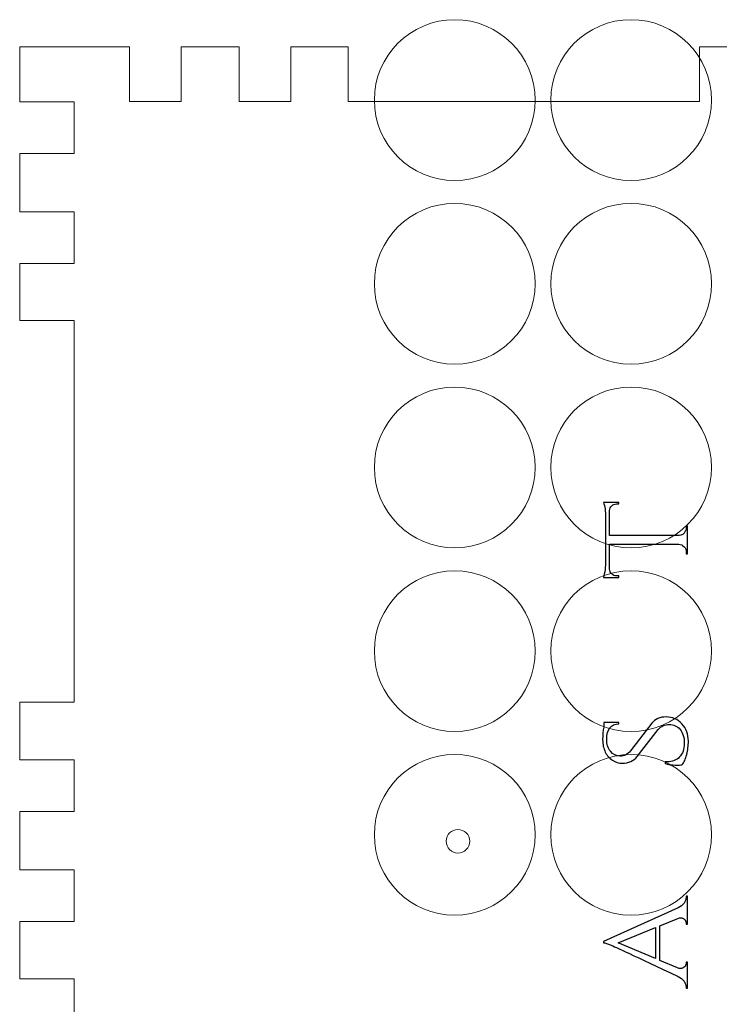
# Model space of a CAD drawing. Header units: millimetres. Extents: x -252 to 241, y -136 to 236.
# Tile 50 of 70: x -250 to -206, y 76 to 137. Entities that reach past the tile are written whole.
import ezdxf

# ---------------------------------------------------------------- set-up
doc = ezdxf.new("R2010")
doc.units = ezdxf.units.MM
doc.header["$MEASUREMENT"] = 0
doc.layers.add('Layer 1', color=7, linetype='Continuous')

msp = doc.modelspace()

# ---------------------------------------------------------------- linework, layer by layer
at = {"layer": 'Layer 1', "color": 200, "lineweight": 9}
for points in [[(-222.688, 127.4705), (-219.9348, 127.4705), (-217.7029, 129.7024), (-217.7029, 132.4556), (-217.7029, 135.2088), (-219.9348, 137.4407), (-222.688, 137.4407), (-225.4412, 137.4407), (-227.6731, 135.2088), (-227.6731, 132.4556), (-227.6731, 129.7024), (-225.4412, 127.4705), (-222.688, 127.4705)], [(-211.7483, 127.4705), (-208.9951, 127.4705), (-206.7632, 129.7024), (-206.7632, 132.4556), (-206.7632, 135.2088), (-208.9951, 137.4407), (-211.7483, 137.4407), (-214.5015, 137.4407), (-216.7334, 135.2088), (-216.7334, 132.4556), (-216.7334, 129.7024), (-214.5015, 127.4705), (-211.7483, 127.4705)], [(-222.688, 116.0788), (-219.9348, 116.0788), (-217.7029, 118.3107), (-217.7029, 121.0639), (-217.7029, 123.8171), (-219.9348, 126.049), (-222.688, 126.049), (-225.4412, 126.049), (-227.6731, 123.8171), (-227.6731, 121.0639), (-227.6731, 118.3107), (-225.4412, 116.0788), (-222.688, 116.0788)], [(-211.7483, 116.0788), (-208.9951, 116.0788), (-206.7632, 118.3107), (-206.7632, 121.0639), (-206.7632, 123.8171), (-208.9951, 126.049), (-211.7483, 126.049), (-214.5015, 126.049), (-216.7334, 123.8171), (-216.7334, 121.0639), (-216.7334, 118.3107), (-214.5015, 116.0788), (-211.7483, 116.0788)], [(-222.688, 104.6872), (-219.9348, 104.6872), (-217.7029, 106.9191), (-217.7029, 109.6723), (-217.7029, 112.4255), (-219.9348, 114.6574), (-222.688, 114.6574), (-225.4412, 114.6574), (-227.6731, 112.4255), (-227.6731, 109.6723), (-227.6731, 106.9191), (-225.4412, 104.6872), (-222.688, 104.6872)], [(-211.7483, 104.6872), (-208.9951, 104.6872), (-206.7632, 106.9191), (-206.7632, 109.6723), (-206.7632, 112.4255), (-208.9951, 114.6574), (-211.7483, 114.6574), (-214.5015, 114.6574), (-216.7334, 112.4255), (-216.7334, 109.6723), (-216.7334, 106.9191), (-214.5015, 104.6872), (-211.7483, 104.6872)], [(-222.688, 93.2955), (-219.9348, 93.2955), (-217.7029, 95.5274), (-217.7029, 98.2806), (-217.7029, 101.0338), (-219.9348, 103.2657), (-222.688, 103.2657), (-225.4412, 103.2657), (-227.6731, 101.0338), (-227.6731, 98.2806), (-227.6731, 95.5274), (-225.4412, 93.2955), (-222.688, 93.2955)], [(-211.7483, 93.2955), (-208.9951, 93.2955), (-206.7632, 95.5274), (-206.7632, 98.2806), (-206.7632, 101.0338), (-208.9951, 103.2657), (-211.7483, 103.2657), (-214.5015, 103.2657), (-216.7334, 101.0338), (-216.7334, 98.2806), (-216.7334, 95.5274), (-214.5015, 93.2955), (-211.7483, 93.2955)], [(-222.688, 81.9039), (-219.9348, 81.9039), (-217.7029, 84.1358), (-217.7029, 86.889), (-217.7029, 89.6422), (-219.9348, 91.8741), (-222.688, 91.8741), (-225.4412, 91.8741), (-227.6731, 89.6422), (-227.6731, 86.889), (-227.6731, 84.1358), (-225.4412, 81.9039), (-222.688, 81.9039)], [(-211.7483, 81.9039), (-208.9951, 81.9039), (-206.7632, 84.1358), (-206.7632, 86.889), (-206.7632, 89.6422), (-208.9951, 91.8741), (-211.7483, 91.8741), (-214.5015, 91.8741), (-216.7334, 89.6422), (-216.7334, 86.889), (-216.7334, 84.1358), (-214.5015, 81.9039), (-211.7483, 81.9039)]]:
    msp.add_open_spline(points, degree=3, knots=[0, 0, 0, 0, 0.25, 0.25, 0.25, 0.5, 0.5, 0.5, 0.75, 0.75, 0.75, 1, 1, 1, 1], dxfattribs=at)
at = {"layer": 'Layer 1', "color": 18, "lineweight": 9}
for points, knots in [([(-63.5684, 132.3375), (-63.5684, 132.3375), (-63.5684, 135.7479), (-63.5684, 135.7479), (-63.5684, 135.7479), (-70.3824, 135.7479), (-70.3824, 135.7479), (-70.3824, 135.7479), (-70.3823, 132.3697), (-70.3823, 132.3697), (-70.3823, 132.3697), (-73.5827, 132.3697), (-73.5827, 132.3697), (-73.5827, 132.3697), (-73.5827, 135.7479), (-73.5827, 135.7479), (-73.5827, 135.7479), (-77.1895, 135.7479), (-77.1895, 135.7479), (-77.1895, 135.7479), (-77.1895, 132.3697), (-77.1895, 132.3697), (-77.1895, 132.3697), (-80.3899, 132.3697), (-80.3899, 132.3697), (-80.3899, 132.3697), (-80.3899, 135.7479), (-80.3899, 135.7479), (-80.3899, 135.7479), (-83.9307, 135.7479), (-83.9307, 135.7479), (-83.9307, 135.7479), (-83.9307, 132.3697), (-83.9307, 132.3697), (-83.9307, 132.3697), (-105.7238, 132.3697), (-105.7238, 132.3697), (-105.7238, 132.3697), (-105.7238, 135.7479), (-105.7238, 135.7479), (-105.7238, 135.7479), (-109.3187, 135.7479), (-109.3187, 135.7479), (-109.3187, 135.7479), (-109.3187, 132.3697), (-109.3187, 132.3697), (-109.3187, 132.3697), (-112.5191, 132.3697), (-112.5191, 132.3697), (-112.5191, 132.3697), (-112.5191, 135.7479), (-112.5191, 135.7479), (-112.5191, 135.7479), (-116.1259, 135.7479), (-116.1259, 135.7479), (-116.1259, 135.7479), (-116.1259, 132.3697), (-116.1259, 132.3697), (-116.1259, 132.3697), (-119.3263, 132.3697), (-119.3263, 132.3697), (-119.3263, 132.3697), (-119.3263, 135.7479), (-119.3263, 135.7479), (-119.3263, 135.7479), (-122.8857, 135.7479), (-122.8857, 135.7479), (-122.8857, 135.7479), (-122.8857, 132.3697), (-122.8857, 132.3697), (-122.8857, 132.3697), (-148.0063, 132.3697), (-148.0063, 132.3697), (-148.0063, 132.3697), (-148.0063, 135.7479), (-148.0063, 135.7479), (-148.0063, 135.7479), (-151.5869, 135.7479), (-151.5869, 135.7479), (-151.5869, 135.7479), (-151.5869, 132.3697), (-151.5869, 132.3697), (-151.5869, 132.3697), (-154.7873, 132.3697), (-154.7873, 132.3697), (-154.7873, 132.3697), (-154.7873, 135.7479), (-154.7873, 135.7479), (-154.7873, 135.7479), (-158.3941, 135.7479), (-158.3941, 135.7479), (-158.3941, 135.7479), (-158.3941, 132.3697), (-158.3941, 132.3697), (-158.3941, 132.3697), (-161.5945, 132.3697), (-161.5945, 132.3697), (-161.5945, 132.3697), (-161.5945, 135.7479), (-161.5945, 135.7479), (-161.5945, 135.7479), (-165.1683, 135.7479), (-165.1683, 135.7479), (-165.1683, 135.7479), (-165.1683, 132.3697), (-165.1683, 132.3697), (-165.1683, 132.3697), (-190.3397, 132.3697), (-190.3397, 132.3697), (-190.3397, 132.3697), (-190.3397, 135.7479), (-190.3397, 135.7479), (-190.3397, 135.7479), (-193.9059, 135.7479), (-193.9059, 135.7479), (-193.9059, 135.7479), (-193.9058, 132.3697), (-193.9058, 132.3697), (-193.9058, 132.3697), (-197.1062, 132.3697), (-197.1062, 132.3697), (-197.1062, 132.3697), (-197.1062, 135.7479), (-197.1062, 135.7479), (-197.1062, 135.7479), (-200.713, 135.7479), (-200.713, 135.7479), (-200.713, 135.7479), (-200.713, 132.3697), (-200.713, 132.3697), (-200.713, 132.3697), (-203.9134, 132.3697), (-203.9134, 132.3697), (-203.9134, 132.3697), (-203.9134, 135.7479), (-203.9134, 135.7479), (-203.9134, 135.7479), (-207.5013, 135.7479), (-207.5013, 135.7479), (-207.5013, 135.7479), (-207.5013, 132.3697), (-207.5013, 132.3697), (-207.5013, 132.3697), (-229.3061, 132.3697), (-229.3061, 132.3697), (-229.3061, 132.3697), (-229.3061, 135.7479), (-229.3061, 135.7479), (-229.3061, 135.7479), (-232.8466, 135.7479), (-232.8466, 135.7479), (-232.8466, 135.7479), (-232.8466, 132.3697), (-232.8466, 132.3697), (-232.8466, 132.3697), (-236.047, 132.3697), (-236.047, 132.3697), (-236.047, 132.3697), (-236.047, 135.7479), (-236.047, 135.7479), (-236.047, 135.7479), (-239.6604, 135.7479), (-239.6604, 135.7479), (-239.6604, 135.7479), (-239.6604, 132.3697), (-239.6604, 132.3697), (-239.6604, 132.3697), (-242.8608, 132.3697), (-242.8608, 132.3697), (-242.8608, 132.3697), (-242.8608, 135.7479), (-242.8608, 135.7479), (-242.8608, 135.7479), (-249.668, 135.7479), (-249.668, 135.7479), (-249.668, 135.7479), (-249.668, 132.3375), (-249.668, 132.3375), (-249.668, 132.3375), (-246.2898, 132.3375), (-246.2898, 132.3375), (-246.2898, 132.3375), (-246.2898, 129.1371), (-246.2898, 129.1371), (-246.2898, 129.1371), (-249.668, 129.1371), (-249.668, 129.1371), (-249.668, 129.1371), (-249.668, 125.5303), (-249.668, 125.5303), (-249.668, 125.5303), (-246.2898, 125.5303), (-246.2898, 125.5303), (-246.2898, 125.5303), (-246.2898, 122.3299), (-246.2898, 122.3299), (-246.2898, 122.3299), (-249.668, 122.3299), (-249.668, 122.3299), (-249.668, 122.3299), (-249.668, 118.7798), (-249.668, 118.7798), (-249.668, 118.7798), (-246.2898, 118.7798), (-246.2898, 118.7798), (-246.2898, 118.7798), (-246.2898, 95.1172), (-246.2898, 95.1172), (-246.2898, 95.1172), (-249.668, 95.1172), (-249.668, 95.1172), (-249.668, 95.1172), (-249.668, 91.5265), (-249.668, 91.5265), (-249.668, 91.5265), (-246.2898, 91.5265), (-246.2898, 91.5265), (-246.2898, 91.5265), (-246.2898, 88.3261), (-246.2898, 88.3261), (-246.2898, 88.3261), (-249.668, 88.3261), (-249.668, 88.3261), (-249.668, 88.3261), (-249.668, 84.7193), (-249.668, 84.7193), (-249.668, 84.7193), (-246.2898, 84.7193), (-246.2898, 84.7193), (-246.2898, 84.7193), (-246.2898, 81.5189), (-246.2898, 81.5189), (-246.2898, 81.5189), (-249.668, 81.5189), (-249.668, 81.5189), (-249.668, 81.5189), (-249.668, 77.9561), (-249.668, 77.9561), (-249.668, 77.9561), (-246.2898, 77.9561), (-246.2898, 77.9561), (-246.2898, 77.9561), (-246.2898, 54.1945), (-246.2898, 54.1945), (-246.2898, 54.1945), (-249.668, 54.1945), (-249.668, 54.1945), (-249.668, 54.1945), (-249.668, 50.6376), (-249.668, 50.6376), (-249.668, 50.6376), (-246.2898, 50.6376), (-246.2898, 50.6376), (-246.2898, 50.6376), (-246.2898, 47.4372), (-246.2898, 47.4372), (-246.2898, 47.4372), (-249.668, 47.4372), (-249.668, 47.4372), (-249.668, 47.4372), (-249.668, 43.8304), (-249.668, 43.8304), (-249.668, 43.8304), (-246.2898, 43.8304), (-246.2898, 43.8304), (-246.2898, 43.8304), (-246.2898, 40.63), (-246.2898, 40.63), (-246.2898, 40.63), (-249.668, 40.63), (-249.668, 40.63), (-249.668, 40.63), (-249.668, 37.2264), (-249.668, 37.2264), (-249.668, 37.2264), (-242.8608, 37.2264), (-242.8608, 37.2264), (-242.8608, 37.2264), (-242.8608, 40.6046), (-242.8608, 40.6046), (-242.8608, 40.6046), (-239.6604, 40.6046), (-239.6604, 40.6046), (-239.6604, 40.6046), (-239.6604, 37.2264), (-239.6604, 37.2264), (-239.6604, 37.2264), (-236.047, 37.2264), (-236.047, 37.2264), (-236.047, 37.2264), (-236.047, 40.6046), (-236.047, 40.6046), (-236.047, 40.6046), (-232.8466, 40.6046), (-232.8466, 40.6046), (-232.8466, 40.6046), (-232.8466, 37.2264), (-232.8466, 37.2264), (-232.8466, 37.2264), (-229.3062, 37.2264), (-229.3062, 37.2264), (-229.3062, 37.2264), (-229.3061, 40.6046), (-229.3061, 40.6046), (-229.3061, 40.6046), (-207.5013, 40.6046), (-207.5013, 40.6046), (-207.5013, 40.6046), (-207.5013, 37.2264), (-207.5013, 37.2264), (-207.5013, 37.2264), (-203.9134, 37.2264), (-203.9134, 37.2264), (-203.9134, 37.2264), (-203.9134, 40.6046), (-203.9134, 40.6046), (-203.9134, 40.6046), (-200.713, 40.6046), (-200.713, 40.6046), (-200.713, 40.6046), (-200.713, 37.2264), (-200.713, 37.2264), (-200.713, 37.2264), (-197.1062, 37.2264), (-197.1062, 37.2264), (-197.1062, 37.2264), (-197.1062, 40.6046), (-197.1062, 40.6046), (-197.1062, 40.6046), (-193.9058, 40.6046), (-193.9058, 40.6046), (-193.9058, 40.6046), (-193.9058, 37.2264), (-193.9058, 37.2264), (-193.9058, 37.2264), (-190.3396, 37.2264), (-190.3396, 37.2264), (-190.3396, 37.2264), (-190.3397, 40.6046), (-190.3397, 40.6046), (-190.3397, 40.6046), (-165.1683, 40.6046), (-165.1683, 40.6046), (-165.1683, 40.6046), (-165.1683, 37.2264), (-165.1683, 37.2264), (-165.1683, 37.2264), (-161.5945, 37.2264), (-161.5945, 37.2264), (-161.5945, 37.2264), (-161.5945, 40.6046), (-161.5945, 40.6046), (-161.5945, 40.6046), (-158.3941, 40.6046), (-158.3941, 40.6046), (-158.3941, 40.6046), (-158.3941, 37.2264), (-158.3941, 37.2264), (-158.3941, 37.2264), (-154.7873, 37.2264), (-154.7873, 37.2264), (-154.7873, 37.2264), (-154.7873, 40.6046), (-154.7873, 40.6046), (-154.7873, 40.6046), (-151.5869, 40.6046), (-151.5869, 40.6046), (-151.5869, 40.6046), (-151.5869, 37.2264), (-151.5869, 37.2264), (-151.5869, 37.2264), (-148.0063, 37.2264), (-148.0063, 37.2264), (-148.0063, 37.2264), (-148.0063, 40.6046), (-148.0063, 40.6046), (-148.0063, 40.6046), (-122.8857, 40.6046), (-122.8857, 40.6046), (-122.8857, 40.6046), (-122.8857, 37.2264), (-122.8857, 37.2264), (-122.8857, 37.2264), (-119.3263, 37.2264), (-119.3263, 37.2264), (-119.3263, 37.2264), (-119.3263, 40.6046), (-119.3263, 40.6046), (-119.3263, 40.6046), (-116.1259, 40.6046), (-116.1259, 40.6046), (-116.1259, 40.6046), (-116.1259, 37.2264), (-116.1259, 37.2264), (-116.1259, 37.2264), (-112.5191, 37.2264), (-112.5191, 37.2264), (-112.5191, 37.2264), (-112.5191, 40.6046), (-112.5191, 40.6046), (-112.5191, 40.6046), (-109.3187, 40.6046), (-109.3187, 40.6046), (-109.3187, 40.6046), (-109.3187, 37.2264), (-109.3187, 37.2264), (-109.3187, 37.2264), (-105.7238, 37.2264), (-105.7238, 37.2264), (-105.7238, 37.2264), (-105.7238, 40.6046), (-105.7238, 40.6046), (-105.7238, 40.6046), (-83.9307, 40.6046), (-83.9307, 40.6046), (-83.9307, 40.6046), (-83.9307, 37.2264), (-83.9307, 37.2264), (-83.9307, 37.2264), (-80.3899, 37.2264), (-80.3899, 37.2264), (-80.3899, 37.2264), (-80.3899, 40.6046), (-80.3899, 40.6046), (-80.3899, 40.6046), (-77.1895, 40.6046), (-77.1895, 40.6046), (-77.1895, 40.6046), (-77.1895, 37.2264), (-77.1895, 37.2264), (-77.1895, 37.2264), (-73.5827, 37.2264), (-73.5827, 37.2264), (-73.5827, 37.2264), (-73.5827, 40.6046), (-73.5827, 40.6046), (-73.5827, 40.6046), (-70.3823, 40.6046), (-70.3823, 40.6046), (-70.3823, 40.6046), (-70.3823, 37.2264), (-70.3823, 37.2264), (-70.3823, 37.2264), (-63.5683, 37.2264), (-63.5683, 37.2264), (-63.5683, 37.2264), (-63.5684, 40.63), (-63.5684, 40.63), (-63.5684, 40.63), (-66.9466, 40.63), (-66.9466, 40.63), (-66.9466, 40.63), (-66.9466, 43.8304), (-66.9466, 43.8304), (-66.9466, 43.8304), (-63.5684, 43.8304), (-63.5684, 43.8304), (-63.5684, 43.8304), (-63.5684, 47.4372), (-63.5684, 47.4372), (-63.5684, 47.4372), (-66.9466, 47.4372), (-66.9466, 47.4372), (-66.9466, 47.4372), (-66.9466, 50.6376), (-66.9466, 50.6376), (-66.9466, 50.6376), (-63.5684, 50.6376), (-63.5684, 50.6376), (-63.5684, 50.6376), (-63.5684, 54.1945), (-63.5684, 54.1945), (-63.5684, 54.1945), (-66.9466, 54.1945), (-66.9466, 54.1945), (-66.9466, 54.1945), (-66.9466, 77.9561), (-66.9466, 77.9561), (-66.9466, 77.9561), (-63.5684, 77.9561), (-63.5684, 77.9561), (-63.5684, 77.9561), (-63.5684, 81.5189), (-63.5684, 81.5189), (-63.5684, 81.5189), (-66.9466, 81.5189), (-66.9466, 81.5189), (-66.9466, 81.5189), (-66.9466, 84.7193), (-66.9466, 84.7193), (-66.9466, 84.7193), (-63.5684, 84.7193), (-63.5684, 84.7193), (-63.5684, 84.7193), (-63.5684, 88.3261), (-63.5684, 88.3261), (-63.5684, 88.3261), (-66.9466, 88.3261), (-66.9466, 88.3261), (-66.9466, 88.3261), (-66.9466, 91.5265), (-66.9466, 91.5265), (-66.9466, 91.5265), (-63.5684, 91.5265), (-63.5684, 91.5265), (-63.5684, 91.5265), (-63.5684, 95.1172), (-63.5684, 95.1172), (-63.5684, 95.1172), (-66.9466, 95.1172), (-66.9466, 95.1172), (-66.9466, 95.1172), (-66.9466, 118.7798), (-66.9466, 118.7798), (-66.9466, 118.7798), (-63.5684, 118.7798), (-63.5684, 118.7798), (-63.5684, 118.7798), (-63.5684, 122.3299), (-63.5684, 122.3299), (-63.5684, 122.3299), (-66.9466, 122.3299), (-66.9466, 122.3299), (-66.9466, 122.3299), (-66.9466, 125.5303), (-66.9466, 125.5303), (-66.9466, 125.5303), (-63.5684, 125.5303), (-63.5684, 125.5303), (-63.5684, 125.5303), (-63.5684, 129.1371), (-63.5684, 129.1371), (-63.5684, 129.1371), (-66.9466, 129.1371), (-66.9466, 129.1371), (-66.9466, 129.1371), (-66.9466, 132.3375), (-66.9466, 132.3375), (-66.9466, 132.3375), (-63.5684, 132.3375), (-63.5684, 132.3375)], [0, 0, 0, 0, 0.0055556, 0.0055556, 0.0055556, 0.0111111, 0.0111111, 0.0111111, 0.0166667, 0.0166667, 0.0166667, 0.0222222, 0.0222222, 0.0222222, 0.0277778, 0.0277778, 0.0277778, 0.0333333, 0.0333333, 0.0333333, 0.0388889, 0.0388889, 0.0388889, 0.0444444, 0.0444444, 0.0444444, 0.05, 0.05, 0.05, 0.0555556, 0.0555556, 0.0555556, 0.0611111, 0.0611111, 0.0611111, 0.0666667, 0.0666667, 0.0666667, 0.0722222, 0.0722222, 0.0722222, 0.0777778, 0.0777778, 0.0777778, 0.0833333, 0.0833333, 0.0833333, 0.0888889, 0.0888889, 0.0888889, 0.0944444, 0.0944444, 0.0944444, 0.1, 0.1, 0.1, 0.1055556, 0.1055556, 0.1055556, 0.1111111, 0.1111111, 0.1111111, 0.1166667, 0.1166667, 0.1166667, 0.1222222, 0.1222222, 0.1222222, 0.1277778, 0.1277778, 0.1277778, 0.1333333, 0.1333333, 0.1333333, 0.1388889, 0.1388889, 0.1388889, 0.1444444, 0.1444444, 0.1444444, 0.15, 0.15, 0.15, 0.1555556, 0.1555556, 0.1555556, 0.1611111, 0.1611111, 0.1611111, 0.1666667, 0.1666667, 0.1666667, 0.1722222, 0.1722222, 0.1722222, 0.1777778, 0.1777778, 0.1777778, 0.1833333, 0.1833333, 0.1833333, 0.1888889, 0.1888889, 0.1888889, 0.1944444, 0.1944444, 0.1944444, 0.2, 0.2, 0.2, 0.2055556, 0.2055556, 0.2055556, 0.2111111, 0.2111111, 0.2111111, 0.2166667, 0.2166667, 0.2166667, 0.2222222, 0.2222222, 0.2222222, 0.2277778, 0.2277778, 0.2277778, 0.2333333, 0.2333333, 0.2333333, 0.2388889, 0.2388889, 0.2388889, 0.2444444, 0.2444444, 0.2444444, 0.25, 0.25, 0.25, 0.2555556, 0.2555556, 0.2555556, 0.2611111, 0.2611111, 0.2611111, 0.2666667, 0.2666667, 0.2666667, 0.2722222, 0.2722222, 0.2722222, 0.2777778, 0.2777778, 0.2777778, 0.2833333, 0.2833333, 0.2833333, 0.2888889, 0.2888889, 0.2888889, 0.2944444, 0.2944444, 0.2944444, 0.3, 0.3, 0.3, 0.3055556, 0.3055556, 0.3055556, 0.3111111, 0.3111111, 0.3111111, 0.3166667, 0.3166667, 0.3166667, 0.3222222, 0.3222222, 0.3222222, 0.3277778, 0.3277778, 0.3277778, 0.3333333, 0.3333333, 0.3333333, 0.3388889, 0.3388889, 0.3388889, 0.3444444, 0.3444444, 0.3444444, 0.35, 0.35, 0.35, 0.3555556, 0.3555556, 0.3555556, 0.3611111, 0.3611111, 0.3611111, 0.3666667, 0.3666667, 0.3666667, 0.3722222, 0.3722222, 0.3722222, 0.3777778, 0.3777778, 0.3777778, 0.3833333, 0.3833333, 0.3833333, 0.3888889, 0.3888889, 0.3888889, 0.3944444, 0.3944444, 0.3944444, 0.4, 0.4, 0.4, 0.4055556, 0.4055556, 0.4055556, 0.4111111, 0.4111111, 0.4111111, 0.4166667, 0.4166667, 0.4166667, 0.4222222, 0.4222222, 0.4222222, 0.4277778, 0.4277778, 0.4277778, 0.4333333, 0.4333333, 0.4333333, 0.4388889, 0.4388889, 0.4388889, 0.4444444, 0.4444444, 0.4444444, 0.45, 0.45, 0.45, 0.4555556, 0.4555556, 0.4555556, 0.4611111, 0.4611111, 0.4611111, 0.4666667, 0.4666667, 0.4666667, 0.4722222, 0.4722222, 0.4722222, 0.4777778, 0.4777778, 0.4777778, 0.4833333, 0.4833333, 0.4833333, 0.4888889, 0.4888889, 0.4888889, 0.4944444, 0.4944444, 0.4944444, 0.5, 0.5, 0.5, 0.5055556, 0.5055556, 0.5055556, 0.5111111, 0.5111111, 0.5111111, 0.5166667, 0.5166667, 0.5166667, 0.5222222, 0.5222222, 0.5222222, 0.5277778, 0.5277778, 0.5277778, 0.5333333, 0.5333333, 0.5333333, 0.5388889, 0.5388889, 0.5388889, 0.5444444, 0.5444444, 0.5444444, 0.55, 0.55, 0.55, 0.5555556, 0.5555556, 0.5555556, 0.5611111, 0.5611111, 0.5611111, 0.5666667, 0.5666667, 0.5666667, 0.5722222, 0.5722222, 0.5722222, 0.5777778, 0.5777778, 0.5777778, 0.5833333, 0.5833333, 0.5833333, 0.5888889, 0.5888889, 0.5888889, 0.5944444, 0.5944444, 0.5944444, 0.6, 0.6, 0.6, 0.6055556, 0.6055556, 0.6055556, 0.6111111, 0.6111111, 0.6111111, 0.6166667, 0.6166667, 0.6166667, 0.6222222, 0.6222222, 0.6222222, 0.6277778, 0.6277778, 0.6277778, 0.6333333, 0.6333333, 0.6333333, 0.6388889, 0.6388889, 0.6388889, 0.6444444, 0.6444444, 0.6444444, 0.65, 0.65, 0.65, 0.6555556, 0.6555556, 0.6555556, 0.6611111, 0.6611111, 0.6611111, 0.6666667, 0.6666667, 0.6666667, 0.6722222, 0.6722222, 0.6722222, 0.6777778, 0.6777778, 0.6777778, 0.6833333, 0.6833333, 0.6833333, 0.6888889, 0.6888889, 0.6888889, 0.6944444, 0.6944444, 0.6944444, 0.7, 0.7, 0.7, 0.7055556, 0.7055556, 0.7055556, 0.7111111, 0.7111111, 0.7111111, 0.7166667, 0.7166667, 0.7166667, 0.7222222, 0.7222222, 0.7222222, 0.7277778, 0.7277778, 0.7277778, 0.7333333, 0.7333333, 0.7333333, 0.7388889, 0.7388889, 0.7388889, 0.7444444, 0.7444444, 0.7444444, 0.75, 0.75, 0.75, 0.7555556, 0.7555556, 0.7555556, 0.7611111, 0.7611111, 0.7611111, 0.7666667, 0.7666667, 0.7666667, 0.7722222, 0.7722222, 0.7722222, 0.7777778, 0.7777778, 0.7777778, 0.7833333, 0.7833333, 0.7833333, 0.7888889, 0.7888889, 0.7888889, 0.7944444, 0.7944444, 0.7944444, 0.8, 0.8, 0.8, 0.8055556, 0.8055556, 0.8055556, 0.8111111, 0.8111111, 0.8111111, 0.8166667, 0.8166667, 0.8166667, 0.8222222, 0.8222222, 0.8222222, 0.8277778, 0.8277778, 0.8277778, 0.8333333, 0.8333333, 0.8333333, 0.8388889, 0.8388889, 0.8388889, 0.8444444, 0.8444444, 0.8444444, 0.85, 0.85, 0.85, 0.8555556, 0.8555556, 0.8555556, 0.8611111, 0.8611111, 0.8611111, 0.8666667, 0.8666667, 0.8666667, 0.8722222, 0.8722222, 0.8722222, 0.8777778, 0.8777778, 0.8777778, 0.8833333, 0.8833333, 0.8833333, 0.8888889, 0.8888889, 0.8888889, 0.8944444, 0.8944444, 0.8944444, 0.9, 0.9, 0.9, 0.9055556, 0.9055556, 0.9055556, 0.9111111, 0.9111111, 0.9111111, 0.9166667, 0.9166667, 0.9166667, 0.9222222, 0.9222222, 0.9222222, 0.9277778, 0.9277778, 0.9277778, 0.9333333, 0.9333333, 0.9333333, 0.9388889, 0.9388889, 0.9388889, 0.9444444, 0.9444444, 0.9444444, 0.95, 0.95, 0.95, 0.9555556, 0.9555556, 0.9555556, 0.9611111, 0.9611111, 0.9611111, 0.9666667, 0.9666667, 0.9666667, 0.9722222, 0.9722222, 0.9722222, 0.9777778, 0.9777778, 0.9777778, 0.9833333, 0.9833333, 0.9833333, 0.9888889, 0.9888889, 0.9888889, 0.9944444, 0.9944444, 0.9944444, 1, 1, 1, 1]), ([(-223.2208, 86.4871), (-223.2208, 86.0832), (-222.8925, 85.7547), (-222.4882, 85.7547), (-222.0838, 85.7547), (-221.7555, 86.0832), (-221.7555, 86.4871), (-221.7555, 86.8918), (-222.0838, 87.2195), (-222.4882, 87.2195), (-222.8925, 87.2195), (-223.2208, 86.8918), (-223.2208, 86.4871)], [0, 0, 0, 0, 0.25, 0.25, 0.25, 0.5, 0.5, 0.5, 0.75, 0.75, 0.75, 1, 1, 1, 1])]:
    msp.add_open_spline(points, degree=3, knots=knots, dxfattribs=at)
at = {"layer": 'Layer 1', "color": 5}
for points, knots in [([(-213.0786, 105.4546), (-213.0786, 105.4546), (-208.7775, 105.4546), (-208.7775, 105.4546), (-208.6031, 105.4603), (-208.4727, 105.5449), (-208.388, 105.7086), (-208.3491, 105.782), (-208.3287, 105.8639), (-208.3287, 105.9541), (-208.3287, 105.9541), (-208.3288, 106.0473), (-208.3288, 106.0473), (-208.3288, 106.0473), (-208.2441, 106.0473), (-208.2441, 106.0473), (-208.2441, 106.0473), (-208.2441, 104.3032), (-208.2441, 104.3032), (-208.2441, 104.3032), (-208.3288, 104.3032), (-208.3288, 104.3032), (-208.3288, 104.3032), (-208.3288, 104.4048), (-208.3288, 104.4048), (-208.3288, 104.5403), (-208.3745, 104.656), (-208.4643, 104.7519), (-208.5549, 104.8479), (-208.6624, 104.8987), (-208.786, 104.9043), (-208.786, 104.9043), (-213.0786, 104.9043), (-213.0786, 104.9043), (-213.0786, 104.9043), (-213.0786, 103.3718), (-213.0786, 103.3718), (-213.0786, 103.242), (-213.0363, 103.139), (-212.9516, 103.0628), (-212.8669, 102.9866), (-212.7653, 102.9485), (-212.6468, 102.9485), (-212.6468, 102.9485), (-212.5113, 102.9485), (-212.5113, 102.9485), (-212.5113, 102.9485), (-212.5113, 102.8554), (-212.5113, 102.8554), (-212.5113, 102.8554), (-213.4681, 102.8554), (-213.4681, 102.8554), (-213.4232, 102.9683), (-213.3894, 103.1278), (-213.3665, 103.3338), (-213.3445, 103.5399), (-213.3326, 103.6936), (-213.3326, 103.7952), (-213.3326, 103.7952), (-213.3326, 106.5553), (-213.3326, 106.5553), (-213.3326, 106.9617), (-213.3783, 107.2778), (-213.4681, 107.5036), (-213.4681, 107.5036), (-212.5114, 107.5036), (-212.5114, 107.5036), (-212.5114, 107.5036), (-212.5113, 107.4104), (-212.5113, 107.4104), (-212.5113, 107.4104), (-212.6468, 107.4104), (-212.6468, 107.4104), (-212.7653, 107.4104), (-212.8669, 107.3709), (-212.9516, 107.2919), (-213.0363, 107.2129), (-213.0786, 107.1113), (-213.0786, 106.9871), (-213.0786, 106.9871), (-213.0786, 105.4546), (-213.0786, 105.4546)], [0, 0, 0, 0, 0.037037, 0.037037, 0.037037, 0.0740741, 0.0740741, 0.0740741, 0.1111111, 0.1111111, 0.1111111, 0.1481481, 0.1481481, 0.1481481, 0.1851852, 0.1851852, 0.1851852, 0.2222222, 0.2222222, 0.2222222, 0.2592593, 0.2592593, 0.2592593, 0.2962963, 0.2962963, 0.2962963, 0.3333333, 0.3333333, 0.3333333, 0.3703704, 0.3703704, 0.3703704, 0.4074074, 0.4074074, 0.4074074, 0.4444444, 0.4444444, 0.4444444, 0.4814815, 0.4814815, 0.4814815, 0.5185185, 0.5185185, 0.5185185, 0.5555556, 0.5555556, 0.5555556, 0.5925926, 0.5925926, 0.5925926, 0.6296296, 0.6296296, 0.6296296, 0.6666667, 0.6666667, 0.6666667, 0.7037037, 0.7037037, 0.7037037, 0.7407407, 0.7407407, 0.7407407, 0.7777778, 0.7777778, 0.7777778, 0.8148148, 0.8148148, 0.8148148, 0.8518519, 0.8518519, 0.8518519, 0.8888889, 0.8888889, 0.8888889, 0.9259259, 0.9259259, 0.9259259, 0.962963, 0.962963, 0.962963, 1, 1, 1, 1]), ([(-208.5955, 91.2349), (-208.6632, 91.218), (-208.8021, 91.2095), (-209.0104, 91.2095), (-209.2195, 91.2095), (-209.4312, 91.2462), (-209.6454, 91.3196), (-209.6454, 91.3196), (-209.6454, 91.4211), (-209.6454, 91.4211), (-209.5946, 91.4155), (-209.5438, 91.4126), (-209.493, 91.4126), (-209.1882, 91.4126), (-208.9384, 91.5128), (-208.7437, 91.7132), (-208.549, 91.9136), (-208.4516, 92.1916), (-208.4516, 92.5472), (-208.4516, 92.9197), (-208.538, 93.2105), (-208.7098, 93.4193), (-208.8825, 93.6282), (-209.1052, 93.7326), (-209.3787, 93.7326), (-209.653, 93.7326), (-209.8799, 93.631), (-210.0603, 93.4278), (-210.0603, 93.4278), (-211.3642, 91.7345), (-211.3642, 91.7345), (-211.5962, 91.4636), (-211.9061, 91.3281), (-212.2955, 91.3281), (-212.5156, 91.3281), (-212.7188, 91.3888), (-212.9051, 91.5101), (-213.0914, 91.6315), (-213.2395, 91.8008), (-213.3496, 92.0181), (-213.4597, 92.2354), (-213.5147, 92.4909), (-213.5147, 92.7843), (-213.5147, 93.0778), (-213.4893, 93.3375), (-213.4385, 93.5632), (-213.4385, 93.5632), (-213.4384, 93.8426), (-213.4384, 93.8426), (-213.4384, 93.8426), (-212.5155, 93.8595), (-212.5155, 93.8595), (-212.5155, 93.8595), (-212.5156, 93.7664), (-212.5156, 93.7664), (-212.7527, 93.7664), (-212.9364, 93.6846), (-213.0659, 93.5209), (-213.1963, 93.3572), (-213.2606, 93.123), (-213.2606, 92.8182), (-213.2606, 92.5134), (-213.1836, 92.2623), (-213.0278, 92.0647), (-212.8729, 91.8672), (-212.6722, 91.7684), (-212.4267, 91.7684), (-212.1812, 91.7684), (-211.9687, 91.8785), (-211.7875, 92.0986), (-211.7875, 92.0986), (-210.4667, 93.8089), (-210.4667, 93.8089), (-210.2525, 94.0686), (-209.9536, 94.1984), (-209.5692, 94.1984), (-209.1857, 94.1984), (-208.8614, 94.0531), (-208.5955, 93.7624), (-208.3305, 93.4717), (-208.1976, 93.1176), (-208.1976, 92.6998), (-208.1976, 92.4233), (-208.2315, 92.1467), (-208.2992, 91.8701), (-208.3669, 91.5936), (-208.466, 91.3819), (-208.5955, 91.2351), (-208.5955, 91.2351), (-208.5955, 91.2349), (-208.5955, 91.2349)], [0, 0, 0, 0, 0.0333333, 0.0333333, 0.0333333, 0.0666667, 0.0666667, 0.0666667, 0.1, 0.1, 0.1, 0.1333333, 0.1333333, 0.1333333, 0.1666667, 0.1666667, 0.1666667, 0.2, 0.2, 0.2, 0.2333333, 0.2333333, 0.2333333, 0.2666667, 0.2666667, 0.2666667, 0.3, 0.3, 0.3, 0.3333333, 0.3333333, 0.3333333, 0.3666667, 0.3666667, 0.3666667, 0.4, 0.4, 0.4, 0.4333333, 0.4333333, 0.4333333, 0.4666667, 0.4666667, 0.4666667, 0.5, 0.5, 0.5, 0.5333333, 0.5333333, 0.5333333, 0.5666667, 0.5666667, 0.5666667, 0.6, 0.6, 0.6, 0.6333333, 0.6333333, 0.6333333, 0.6666667, 0.6666667, 0.6666667, 0.7, 0.7, 0.7, 0.7333333, 0.7333333, 0.7333333, 0.7666667, 0.7666667, 0.7666667, 0.8, 0.8, 0.8, 0.8333333, 0.8333333, 0.8333333, 0.8666667, 0.8666667, 0.8666667, 0.9, 0.9, 0.9, 0.9333333, 0.9333333, 0.9333333, 0.9666667, 0.9666667, 0.9666667, 1, 1, 1, 1]), ([(-208.3415, 83.0095), (-208.3415, 83.0095), (-208.3415, 83.0772), (-208.3415, 83.0772), (-208.3415, 83.0772), (-208.2568, 83.0772), (-208.2568, 83.0772), (-208.2568, 83.0772), (-208.2568, 81.3416), (-208.2568, 81.3416), (-208.2568, 81.3416), (-208.3415, 81.3416), (-208.3415, 81.3416), (-208.3415, 81.3416), (-208.3415, 81.4093), (-208.3415, 81.4093), (-208.3415, 81.5166), (-208.3788, 81.5984), (-208.4516, 81.6548), (-208.5253, 81.7113), (-208.5947, 81.7395), (-208.659, 81.7395), (-208.7242, 81.7395), (-208.7877, 81.7282), (-208.8495, 81.7056), (-208.8495, 81.7056), (-209.9756, 81.2399), (-209.9756, 81.2399), (-209.9756, 81.2399), (-209.9756, 79.0979), (-209.9756, 79.0979), (-209.9756, 79.0979), (-208.8749, 78.6322), (-208.8749, 78.6322), (-208.8021, 78.604), (-208.7327, 78.5899), (-208.6675, 78.5899), (-208.6032, 78.5899), (-208.532, 78.6182), (-208.4558, 78.6746), (-208.3796, 78.7311), (-208.3415, 78.8157), (-208.3415, 78.9286), (-208.3415, 78.9286), (-208.3415, 78.9963), (-208.3415, 78.9963), (-208.3415, 78.9963), (-208.2568, 78.9963), (-208.2568, 78.9963), (-208.2568, 78.9963), (-208.2568, 77.3792), (-208.2568, 77.3792), (-208.2568, 77.3792), (-208.3415, 77.3792), (-208.3415, 77.3792), (-208.3415, 77.3792), (-208.3415, 77.4469), (-208.3415, 77.4469), (-208.3415, 77.5654), (-208.383, 77.6854), (-208.4643, 77.8067), (-208.5464, 77.9281), (-208.6692, 78.0283), (-208.8326, 78.1073), (-211.4742, 79.3434), (-212.8577, 79.9869), (-212.9813, 80.0377), (-213.2184, 80.1337), (-213.3767, 80.1845), (-213.4554, 80.1901), (-213.4554, 80.1901), (-213.4554, 80.2663), (-213.4554, 80.2663), (-213.4554, 80.2663), (-208.8326, 82.3576), (-208.8326, 82.3576), (-208.5058, 82.5213), (-208.3415, 82.7386), (-208.3415, 83.0095)], [0, 0, 0, 0, 0.0384615, 0.0384615, 0.0384615, 0.0769231, 0.0769231, 0.0769231, 0.1153846, 0.1153846, 0.1153846, 0.1538462, 0.1538462, 0.1538462, 0.1923077, 0.1923077, 0.1923077, 0.2307692, 0.2307692, 0.2307692, 0.2692308, 0.2692308, 0.2692308, 0.3076923, 0.3076923, 0.3076923, 0.3461538, 0.3461538, 0.3461538, 0.3846154, 0.3846154, 0.3846154, 0.4230769, 0.4230769, 0.4230769, 0.4615385, 0.4615385, 0.4615385, 0.5, 0.5, 0.5, 0.5384615, 0.5384615, 0.5384615, 0.5769231, 0.5769231, 0.5769231, 0.6153846, 0.6153846, 0.6153846, 0.6538462, 0.6538462, 0.6538462, 0.6923077, 0.6923077, 0.6923077, 0.7307692, 0.7307692, 0.7307692, 0.7692308, 0.7692308, 0.7692308, 0.8076923, 0.8076923, 0.8076923, 0.8461538, 0.8461538, 0.8461538, 0.8846154, 0.8846154, 0.8846154, 0.9230769, 0.9230769, 0.9230769, 0.9615385, 0.9615385, 0.9615385, 1, 1, 1, 1]), ([(-210.2296, 79.208), (-210.2296, 79.208), (-210.2296, 81.1384), (-210.2296, 81.1384), (-210.2296, 81.1384), (-212.5495, 80.1901), (-212.5495, 80.1901), (-212.5495, 80.1901), (-210.2296, 79.208), (-210.2296, 79.208)], [0, 0, 0, 0, 0.3333333, 0.3333333, 0.3333333, 0.6666667, 0.6666667, 0.6666667, 1, 1, 1, 1])]:
    msp.add_open_spline(points, degree=3, knots=knots, dxfattribs=at)

doc.saveas('drawing.dxf')
